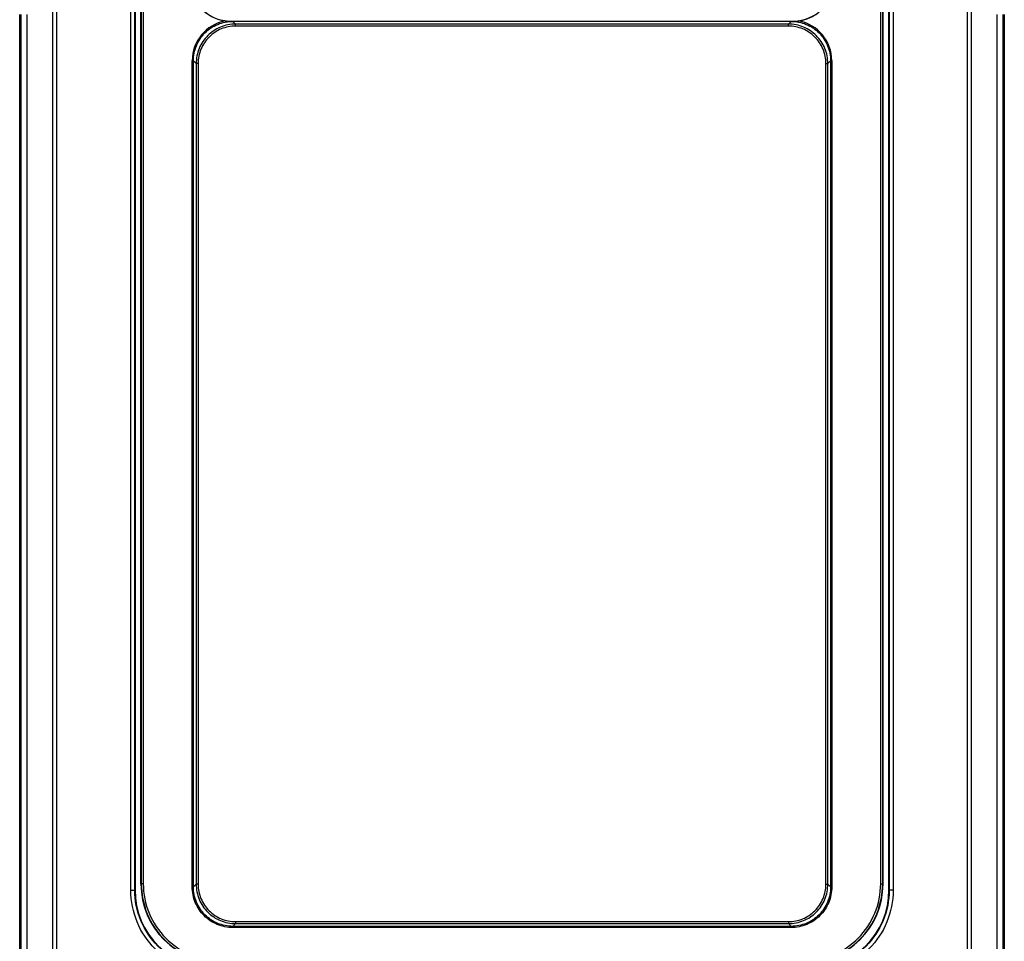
# Model space of a CAD drawing. Header units: millimetres. Extents: x 0 to 3364, y 0 to 2378.
# Tile 11 of 36: x 1396 to 1646, y 997 to 1231. Entities that reach past the tile are written whole.
import ezdxf

# ---------------------------------------------------------------- set-up
doc = ezdxf.new("R2010")
doc.units = ezdxf.units.MM
doc.header["$LTSCALE"] = 185.02
doc.layers.add('00_COMPONENTS', color=7, linetype='CONTINUOUS')

msp = doc.modelspace()

# ---------------------------------------------------------------- linework, layer by layer
at = {"layer": '00_COMPONENTS', "color": 9, "linetype": 'CONTINUOUS'}
for p, q in [((1404.46, 1402.87), (1404.46, 786.06)), ((1405.46, 1402.87), (1405.46, 786.06)), ((1636.28, 786.06), (1636.28, 1402.87)), ((1637.28, 786.06), (1637.28, 1402.87)), ((1424.3, 1010.39), (1424.3, 1373.54)), ((1425.3, 1010.39), (1425.3, 1373.54)), ((1616.44, 1373.54), (1616.44, 1010.39)), ((1617.44, 1373.54), (1617.44, 1010.39)), ((1426.95, 1371.89), (1426.95, 1012.04)), ((1427.45, 1371.89), (1427.45, 1012.04)), ((1614.29, 1012.04), (1614.29, 1371.89)), ((1614.79, 1012.04), (1614.79, 1371.89)), ((1396.35, 956.75), (1396.35, 1232.18)), ((1396.54, 956.75), (1396.54, 1232.18)), ((1397.95, 1232.18), (1397.95, 956.75)), ((1449.51, 1230.54), (1449.51, 1230.48)), ((1450.83, 1229.78), (1450.14, 1230.47)), ((1591.6, 1230.47), (1590.91, 1229.78)), ((1592.23, 1230.48), (1592.23, 1230.54)), ((1643.8, 956.75), (1643.8, 1232.18)), ((1645.21, 1232.18), (1645.21, 956.75)), ((1645.39, 1232.18), (1645.39, 956.75)), ((1450.83, 1229.28), (1450.83, 1229.78)), ((1590.91, 1229.78), (1450.83, 1229.78)), ((1590.91, 1229.28), (1450.83, 1229.28)), ((1590.91, 1229.28), (1590.91, 1229.78)), ((1439.85, 1011.23), (1439.85, 1220.49)), ((1440.15, 1220.49), (1439.85, 1220.49)), ((1440.15, 1011.23), (1440.15, 1220.49)), ((1440.85, 1219.79), (1440.15, 1220.49)), ((1601.59, 1220.49), (1600.9, 1219.79)), ((1601.59, 1220.49), (1601.59, 1011.23)), ((1601.59, 1220.49), (1601.89, 1220.49)), ((1601.89, 1220.49), (1601.89, 1011.23)), ((1440.85, 1219.79), (1440.85, 1011.93)), ((1441.35, 1219.79), (1440.85, 1219.79)), ((1441.35, 1219.79), (1441.35, 1011.93)), ((1600.4, 1011.93), (1600.4, 1219.79)), ((1600.4, 1219.79), (1600.9, 1219.79)), ((1600.9, 1011.93), (1600.9, 1219.79)), ((1424.3, 1010.39), (1425.3, 1010.39)), ((1425.3, 1010.39), (1425.37, 1010.46)), ((1426.87, 1011.96), (1426.95, 1012.04)), ((1427.45, 1012.04), (1426.95, 1012.04)), ((1440.15, 1011.23), (1439.85, 1011.23)), ((1440.85, 1011.93), (1440.15, 1011.23)), ((1441.35, 1011.93), (1440.85, 1011.93)), ((1600.4, 1011.93), (1600.9, 1011.93)), ((1600.9, 1011.93), (1601.59, 1011.23)), ((1601.59, 1011.23), (1601.89, 1011.23)), ((1614.29, 1012.04), (1614.79, 1012.04)), ((1614.87, 1011.96), (1614.79, 1012.04)), ((1616.44, 1010.39), (1616.37, 1010.46)), ((1617.44, 1010.39), (1616.44, 1010.39)), ((1450.83, 1001.94), (1450.14, 1001.25)), ((1591.6, 1001.25), (1450.14, 1001.25)), ((1450.14, 1001.25), (1450.14, 1000.95)), ((1591.6, 1000.95), (1450.14, 1000.95)), ((1450.83, 1002.44), (1590.91, 1002.44)), ((1450.83, 1002.44), (1450.83, 1001.94)), ((1450.83, 1001.94), (1590.91, 1001.94)), ((1590.91, 1002.44), (1590.91, 1001.94)), ((1590.91, 1001.94), (1591.6, 1001.25)), ((1591.6, 1001.25), (1591.6, 1000.95))]:
    msp.add_line(p, q, dxfattribs=at)
at = {"layer": '00_COMPONENTS', "color": 7, "linetype": 'CONTINUOUS'}
for p, q in [((1425.37, 1373.47), (1425.37, 1010.46)), ((1616.37, 1010.46), (1616.37, 1373.47)), ((1426.87, 1011.96), (1426.87, 1371.97)), ((1614.87, 1371.97), (1614.87, 1011.96)), ((1396.14, 956.75), (1396.14, 1232.18)), ((1449.51, 1230.54), (1592.23, 1230.54)), ((1449.51, 1230.48), (1450.14, 1230.47)), ((1591.6, 1230.47), (1592.23, 1230.48)), ((1645.61, 1232.18), (1645.61, 956.75))]:
    msp.add_line(p, q, dxfattribs=at)
for centre, start, end in [((1449.52, 1240.5), 179.9681, 262.1681), ((1592.22, 1240.5), 277.8318, 0.0319)]:
    msp.add_arc(centre, 10.01, start, end, dxfattribs=at)
at = {"layer": '00_COMPONENTS', "color": 9, "linetype": 'CONTINUOUS'}
for centre, start, end in [((1450.13, 1220.49), 101.0799, 180.0336), ((1591.61, 1220.49), 359.9666, 78.9199)]:
    msp.add_arc(centre, 10.28, start, end, dxfattribs=at)
at = {"layer": '00_COMPONENTS', "color": 7, "linetype": 'CONTINUOUS'}
for centre, major_axis, ratio, start_param, end_param in [((1449.51, 1240.55), (0, 10.01), 0.99863, 1.570796, 3.141593), ((1592.23, 1240.55), (0, 10.01), 0.99863, 3.141593, 4.712389), ((1445.37, 1010.47), (14.15, 14.15), 0.999695, 2.356347, 3.926839), ((1446.87, 1011.97), (14.15, 14.15), 0.999695, -3.926839, -2.356347), ((1594.87, 1011.97), (-14.15, 14.15), 0.999695, -3.926839, -2.356347), ((1596.37, 1010.47), (-14.15, 14.15), 0.999695, 2.356347, 3.926839)]:
    msp.add_ellipse(centre, major_axis=major_axis, ratio=ratio, start_param=start_param, end_param=end_param, dxfattribs=at)
at = {"layer": '00_COMPONENTS', "color": 9, "linetype": 'CONTINUOUS'}
for points, knots in [([(1440.15, 1220.49), (1440.15, 1221.79), (1440.67, 1224.41), (1442.89, 1227.73), (1446.21, 1229.96), (1448.84, 1230.47), (1450.14, 1230.47)], [0, 0, 0, 0, 0.249836, 0.499831, 0.749898, 1, 1, 1, 1]), ([(1591.6, 1230.47), (1592.9, 1230.47), (1595.53, 1229.96), (1598.85, 1227.73), (1601.07, 1224.41), (1601.59, 1221.79), (1601.59, 1220.49)], [0, 0, 0, 0, 0.250097, 0.500174, 0.750167, 1, 1, 1, 1]), ([(1450.83, 1229.78), (1449.53, 1229.78), (1446.91, 1229.26), (1443.59, 1227.04), (1441.37, 1223.72), (1440.85, 1221.09), (1440.85, 1219.79)], [0, 0, 0, 0, 0.250009, 0.5, 0.749991, 1, 1, 1, 1]), ([(1450.83, 1229.28), (1449.6, 1229.28), (1447.1, 1228.79), (1443.95, 1226.68), (1441.84, 1223.52), (1441.35, 1221.03), (1441.35, 1219.79)], [0, 0, 0, 0, 0.250007, 0.499999, 0.749992, 1, 1, 1, 1]), ([(1600.9, 1219.79), (1600.9, 1221.09), (1600.38, 1223.72), (1598.16, 1227.04), (1594.84, 1229.26), (1592.21, 1229.78), (1590.91, 1229.78)], [0, 0, 0, 0, 0.250009, 0.5, 0.749991, 1, 1, 1, 1]), ([(1600.4, 1219.79), (1600.4, 1221.03), (1599.9, 1223.52), (1597.79, 1226.68), (1594.64, 1228.79), (1592.14, 1229.28), (1590.91, 1229.28)], [0, 0, 0, 0, 0.250007, 0.5, 0.749993, 1, 1, 1, 1]), ([(1445.3, 989.4), (1442.57, 989.4), (1437.05, 990.49), (1430.07, 995.16), (1425.39, 1002.14), (1424.3, 1007.66), (1424.3, 1010.39)], [0, 0, 0, 0, 0.250003, 0.5, 0.749996, 1, 1, 1, 1]), ([(1445.3, 990.39), (1442.7, 990.4), (1437.44, 991.43), (1430.79, 995.89), (1426.34, 1002.53), (1425.3, 1007.79), (1425.3, 1010.39)], [0, 0, 0, 0, 0.250005, 0.499999, 0.749993, 1, 1, 1, 1]), ([(1426.95, 1012.04), (1426.95, 1009.44), (1427.99, 1004.18), (1432.44, 997.53), (1439.09, 993.08), (1444.35, 992.04), (1446.95, 992.04)], [0, 0, 0, 0, 0.25, 0.5, 0.75, 1, 1, 1, 1]), ([(1427.45, 1012.04), (1427.45, 1009.5), (1428.46, 1004.38), (1432.8, 997.9), (1439.28, 993.56), (1444.41, 992.54), (1446.95, 992.54)], [0, 0, 0, 0, 0.249999, 0.5, 0.750001, 1, 1, 1, 1]), ([(1450.14, 1000.95), (1448.8, 1000.95), (1446.1, 1001.48), (1442.68, 1003.77), (1440.39, 1007.19), (1439.85, 1009.89), (1439.85, 1011.23)], [0, 0, 0, 0, 0.250006, 0.499999, 0.749992, 1, 1, 1, 1]), ([(1450.14, 1001.25), (1448.84, 1001.25), (1446.21, 1001.76), (1442.89, 1003.99), (1440.67, 1007.31), (1440.15, 1009.93), (1440.15, 1011.23)], [0, 0, 0, 0, 0.250008, 0.499999, 0.74999, 1, 1, 1, 1]), ([(1440.85, 1011.93), (1440.85, 1010.63), (1441.37, 1008), (1443.59, 1004.68), (1446.91, 1002.46), (1449.53, 1001.94), (1450.83, 1001.94)], [0, 0, 0, 0, 0.250009, 0.5, 0.749991, 1, 1, 1, 1]), ([(1441.35, 1011.93), (1441.35, 1010.69), (1441.84, 1008.2), (1443.95, 1005.04), (1447.1, 1002.93), (1449.6, 1002.44), (1450.83, 1002.44)], [0, 0, 0, 0, 0.250007, 0.499999, 0.749992, 1, 1, 1, 1]), ([(1590.91, 1002.44), (1592.14, 1002.44), (1594.64, 1002.93), (1597.79, 1005.04), (1599.9, 1008.2), (1600.4, 1010.69), (1600.4, 1011.93)], [0, 0, 0, 0, 0.250007, 0.499999, 0.749992, 1, 1, 1, 1]), ([(1590.91, 1001.94), (1592.21, 1001.94), (1594.84, 1002.46), (1598.16, 1004.68), (1600.38, 1008), (1600.9, 1010.63), (1600.9, 1011.93)], [0, 0, 0, 0, 0.250009, 0.5, 0.749991, 1, 1, 1, 1]), ([(1601.59, 1011.23), (1601.59, 1009.93), (1601.07, 1007.31), (1598.85, 1003.99), (1595.53, 1001.76), (1592.9, 1001.25), (1591.6, 1001.25)], [0, 0, 0, 0, 0.250008, 0.499999, 0.74999, 1, 1, 1, 1]), ([(1601.89, 1011.23), (1601.89, 1009.89), (1601.36, 1007.19), (1599.07, 1003.77), (1595.65, 1001.48), (1592.94, 1000.95), (1591.6, 1000.95)], [0, 0, 0, 0, 0.250006, 0.499999, 0.749992, 1, 1, 1, 1]), ([(1594.8, 992.04), (1597.4, 992.04), (1602.66, 993.08), (1609.3, 997.53), (1613.75, 1004.18), (1614.79, 1009.44), (1614.79, 1012.04)], [0, 0, 0, 0, 0.25, 0.5, 0.75, 1, 1, 1, 1]), ([(1594.8, 992.54), (1597.33, 992.54), (1602.46, 993.56), (1608.94, 997.9), (1613.28, 1004.38), (1614.29, 1009.5), (1614.29, 1012.04)], [0, 0, 0, 0, 0.249999, 0.5, 0.750001, 1, 1, 1, 1]), ([(1617.44, 1010.39), (1617.44, 1007.66), (1616.35, 1002.14), (1611.68, 995.16), (1604.7, 990.49), (1599.18, 989.4), (1596.44, 989.4)], [0, 0, 0, 0, 0.250003, 0.5, 0.749996, 1, 1, 1, 1]), ([(1616.44, 1010.39), (1616.44, 1007.79), (1615.4, 1002.53), (1610.95, 995.89), (1604.3, 991.43), (1599.05, 990.4), (1596.44, 990.39)], [0, 0, 0, 0, 0.250005, 0.499999, 0.749993, 1, 1, 1, 1])]:
    msp.add_open_spline(points, degree=3, knots=knots, dxfattribs=at)
at = {"layer": '00_COMPONENTS', "color": 7, "linetype": 'CONTINUOUS'}
for points in [[(1448.16, 1230.58), (1448.61, 1230.52), (1449.06, 1230.48), (1449.51, 1230.48)], [(1592.23, 1230.48), (1592.68, 1230.48), (1593.14, 1230.52), (1593.59, 1230.58)]]:
    msp.add_open_spline(points, degree=3, dxfattribs=at)

doc.saveas('drawing.dxf')
